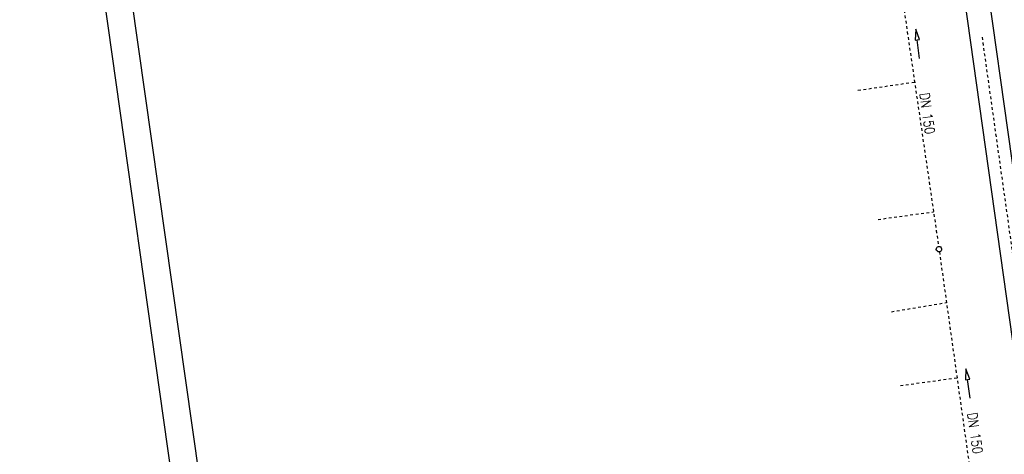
# Model space of a CAD drawing. Extents: x 446457 to 447032, y 444506 to 445688.
# Tile 31 of 43: x 446457 to 446639, y 445436 to 445516. Entities that reach past the tile are written whole.
import ezdxf

# ---------------------------------------------------------------- set-up
doc = ezdxf.new("R2010")
doc.units = 0
doc.header["$LTSCALE"] = 2
doc.header["$MEASUREMENT"] = 0
for name, pattern in [('ACAD_ISO10W100W', [0.5, 0.25, -0.25]), ('AUSGEZOGEN', [0]), ('STRICHLINIEX2', [0.5, 0.25, -0.25])]:
    doc.linetypes.add(name, pattern=pattern)
doc.layers.get('0').update_dxf_attribs({"linetype": 'AUSGEZOGEN'})
for name, color, linetype in [('Bahnachse', 7, 'CONTINUOUS'), ('Dränagesystem_neu', 15, 'CONTINUOUS'), ('FBR', 8, 'CONTINUOUS'), ('Gleisachse', 7, 'CONTINUOUS'), ('Planeinteilung', 6, 'CONTINUOUS'), ('RAHMEN', 250, 'AUSGEZOGEN')]:
    doc.layers.add(name, color=color, linetype=linetype)
doc.styles.add('ROMANS', font='romans.shx', dxfattribs={"width": 0.8})

# ---------------------------------------------------------------- blocks, each defined once
blk = doc.blocks.new('1135420')
blk.add_line((0, 0), (1135, 0))
at = {"layer": 'RAHMEN'}
blk.add_line((25, 5), (950, 5), dxfattribs=at)

msp = doc.modelspace()

# ---------------------------------------------------------------- linework, layer by layer
at = {"layer": 'Bahnachse', "linetype": 'ACAD_ISO10W100W'}
msp.add_line((446634.71, 445512.86), (446643.59, 445449.81), dxfattribs=at)
at = {"layer": 'Dränagesystem_neu', "linetype": 'STRICHLINIEX2'}
for p, q in [((446619.62, 445522.8), (446626.7, 445474.32)), ((446611.84, 445503.1), (446622.27, 445504.61)), ((446615.54, 445479.29), (446625.76, 445480.7)), ((446626.84, 445473.33), (446633.65, 445424.8)), ((446617.99, 445462.28), (446628.15, 445463.96)), ((446619.68, 445448.68), (446630.1, 445450.11))]:
    msp.add_line(p, q, dxfattribs=at)
at = {"layer": 'Dränagesystem_neu', "linetype": 'Continuous'}
for p, q in [((446622.5, 445514.36), (446622.36, 445512.32)), ((446623.15, 445512.43), (446622.5, 445514.36)), ((446622.36, 445512.32), (446622.76, 445512.38)), ((446622.76, 445512.38), (446623.15, 445512.43)), ((446623.2, 445508.93), (446622.76, 445512.38)), ((446631.75, 445451.77), (446631.64, 445449.74)), ((446632.44, 445449.85), (446631.75, 445451.77)), ((446631.64, 445449.74), (446632.04, 445449.8)), ((446632.04, 445449.8), (446632.44, 445449.85)), ((446632.55, 445446.36), (446632.04, 445449.8))]:
    msp.add_line(p, q, dxfattribs=at)
msp.add_ellipse((446626.77, 445473.82), major_axis=(0.354, 0.354), ratio=1, start_param=4.066813, end_param=10.349998, dxfattribs=at)
at = {"layer": 'FBR'}
for points in [[(446685.67, 445499.68, 0.000084), (446690.29, 445466.91, 0.000171), (446692.59, 445450.71), (446699.7, 445400.65, -0.000017), (446702.65, 445379.85, -0.000012), (446706.64, 445351.68, -0.000142), (446710.16, 445326.77, 0.000095), (446713.69, 445301.85, 0.000489), (446717.26, 445276.8, -0.000535), (446720.83, 445251.74, -0.000318), (446724.22, 445227.7, 0.000352), (446727.61, 445203.66, 0.000005), (446731.55, 445175.83, 0.000006), (446734.44, 445155.44, 0.000005), (446738.34, 445127.87, 0.000006), (446741.35, 445106.67, 0.000262)], [(446680.59, 445565.19), (446686.23, 445525.58, -0.000461), (446689.72, 445500.85, 0.000412), (446693.21, 445476.12, 0.000274), (446696.65, 445451.98, -0.000308), (446700.09, 445427.83, -0.000041), (446704.16, 445399.13, -0.000053), (446707.34, 445376.68, -0.000068), (446710.75, 445352.56, 0.000201), (446714.16, 445328.44, 0.000066), (446717.77, 445303.04, -0.000029), (446721.37, 445277.64, -0.000013), (446726.04, 445244.73, -0.000025), (446728.41, 445227.99, -0.000188), (446731.78, 445204.22, 0.000116), (446735.14, 445180.44, 0.000098)]]:
    msp.add_lwpolyline(points, format="xyb", dxfattribs=at)
at = {"layer": 'Gleisachse', "linetype": 'Continuous'}
for p, q in [((446626.48, 445555.19), (446640.88, 445452.94)), ((446630.92, 445555.93), (446645.33, 445453.57))]:
    msp.add_line(p, q, dxfattribs=at)

# ---------------------------------------------------------------- block references
at = {"layer": 'Planeinteilung', "linetype": 'Continuous', "rotation": 278.0670990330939}
msp.add_blockref('1135420', (446457.28, 445629.54), dxfattribs=at)

# ---------------------------------------------------------------- texts
at = {"layer": 'Dränagesystem_neu', "linetype": 'Continuous', "style": 'ROMANS', "oblique": 360, "width": 0.8337}
for p in [(446623.19, 445502.48), (446632, 445443.56)]:
    msp.add_text('DN 150', height=1.8, rotation=278.0112, dxfattribs=at).set_placement(p)

doc.saveas('drawing.dxf')
